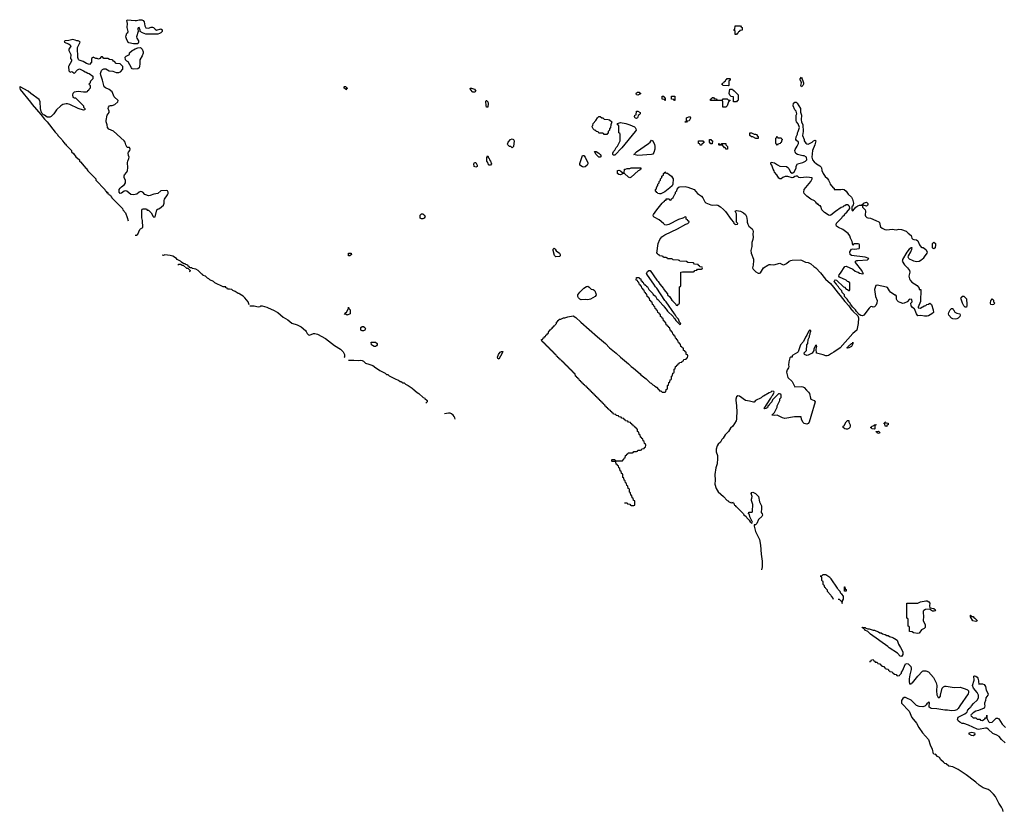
# Model space of a CAD drawing. Header units: inches. Extents: x 2710028 to 2964570, y 496606 to 722708.
# Tile 1 of 228: x 2733424 to 2747990, y 601849 to 613564. Entities that reach past the tile are written whole.
import ezdxf

# ---------------------------------------------------------------- set-up
doc = ezdxf.new("R2010")
doc.units = ezdxf.units.IN
doc.header["$MEASUREMENT"] = 0
for name, color, linetype in [('C7630', 7, 'Continuous'), ('C7631', 7, 'Continuous'), ('C7640', 7, 'Continuous'), ('C7641', 7, 'Continuous')]:
    doc.layers.add(name, color=color, linetype=linetype)

msp = doc.modelspace()

# ---------------------------------------------------------------- linework, layer by layer
at = {"layer": 'C7630', "color": 6}
for points in [[(2735771, 609929), (2735774, 609946), (2735810, 609948), (2735829, 609929), (2735848, 609928), (2735890, 609888), (2735910, 609886), (2735946, 609850), (2735942, 609838), (2735930, 609834)], [(2736817, 609343), (2736804, 609390), (2736756, 609450), (2736730, 609473), (2736680, 609500), (2736671, 609510), (2736654, 609514), (2736610, 609543), (2736576, 609556), (2736562, 609570), (2736530, 609578), (2736514, 609574), (2736498, 609578), (2736494, 609590), (2736474, 609594), (2736472, 609610), (2736432, 609612), (2736311, 609671), (2736292, 609690), (2736236, 609716), (2736222, 609730), (2736201, 609741), (2736171, 609770), (2736139, 609779), (2736131, 609790), (2736117, 609797), (2736111, 609810), (2736097, 609817), (2736091, 609830), (2736065, 609850), (2736030, 609870), (2735982, 609882), (2735969, 609891), (2735951, 609891), (2735938, 609898), (2735931, 609910), (2735917, 609917), (2735911, 609930), (2735880, 609940), (2735871, 609950), (2735853, 609953), (2735816, 609976), (2735805, 609990), (2735785, 610000)], [(2736830, 609331), (2736894, 609330), (2736950, 609313), (2736982, 609318), (2736990, 609330), (2737010, 609330), (2737078, 609310), (2737154, 609274), (2737170, 609270), (2737243, 609230), (2737322, 609162), (2737390, 609124), (2737450, 609072), (2737530, 609050), (2737590, 609019), (2737650, 608965), (2737664, 608950), (2737679, 608919), (2737699, 608899), (2737710, 608895), (2737770, 608922), (2737790, 608922), (2737830, 608909), (2737950, 608844), (2738083, 608743), (2738170, 608688), (2738192, 608670), (2738208, 608650), (2738230, 608610), (2738228, 608572), (2738217, 608563)], [(2738290, 608525), (2738367, 608527), (2738430, 608520), (2738470, 608527), (2738490, 608523), (2738511, 608510), (2738539, 608479), (2738590, 608467), (2738650, 608445), (2738691, 608411), (2738705, 608405), (2738751, 608371), (2738831, 608331), (2738850, 608312), (2738870, 608312), (2738890, 608292), (2738990, 608242), (2739013, 608233), (2739030, 608232), (2739052, 608212), (2739074, 608210), (2739078, 608198), (2739092, 608192), (2739112, 608190), (2739131, 608171), (2739172, 608150), (2739230, 608111), (2739239, 608099), (2739305, 608045), (2739331, 608030), (2739395, 607975), (2739411, 607970), (2739418, 607958), (2739452, 607928), (2739454, 607910), (2739440, 607900), (2739433, 607887)], [(2739865, 607650), (2739862, 607670), (2739850, 607690), (2739835, 607710), (2739810, 607730), (2739790, 607740), (2739770, 607741), (2739710, 607731)]]:
    msp.add_lwpolyline(points, dxfattribs=at)
for points in [[(2738270, 609189), (2738250, 609206), (2738230, 609206), (2738226, 609210), (2738242, 609218), (2738246, 609230), (2738266, 609234), (2738266, 609246), (2738286, 609290), (2738286, 609310), (2738290, 609312), (2738294, 609290), (2738311, 609270), (2738314, 609210)], [(2738490, 608961), (2738470, 608969), (2738469, 609011), (2738490, 609022), (2738510, 609022), (2738531, 609011), (2738541, 608990), (2738530, 608969), (2738510, 608961)], [(2738690, 608729), (2738668, 608730), (2738645, 608745), (2738628, 608750), (2738626, 608790), (2738690, 608794), (2738710, 608774), (2738712, 608750), (2738704, 608736)]]:
    msp.add_lwpolyline(points, close=True, dxfattribs=at)
at = {"layer": 'C7631', "color": 6}
for points in [[(2735330, 613438), (2735370, 613451), (2735390, 613451), (2735406, 613446), (2735430, 613422), (2735450, 613411), (2735510, 613431), (2735530, 613412), (2735531, 613390), (2735510, 613370), (2735490, 613358), (2735470, 613352), (2735310, 613348), (2735290, 613350), (2735239, 613370), (2735208, 613390), (2735207, 613407), (2735190, 613446), (2735178, 613442), (2735174, 613430), (2735178, 613390), (2735154, 613310), (2735156, 613290), (2735180, 613250), (2735183, 613230), (2735170, 613209), (2735109, 613209), (2735040, 613220), (2735030, 613226), (2735003, 613283), (2734994, 613310), (2734997, 613330), (2735010, 613365), (2735024, 613376), (2735029, 613390), (2735013, 613450), (2735019, 613510), (2735009, 613551), (2735016, 613564), (2735130, 613551), (2735150, 613551), (2735190, 613564), (2735230, 613562), (2735250, 613550), (2735266, 613530), (2735273, 613473), (2735290, 613445)], [(2735110, 612830), (2735090, 612838), (2735076, 612850), (2735030, 612938), (2735008, 612950), (2734989, 612969), (2734985, 613010), (2734997, 613023), (2735049, 613051), (2735050, 613074), (2735088, 613110), (2735110, 613116), (2735130, 613131), (2735173, 613147), (2735210, 613151), (2735235, 613130), (2735251, 613090), (2735250, 613070), (2735234, 613030), (2735201, 612970), (2735202, 612910), (2735197, 612870), (2735190, 612850), (2735170, 612838)], [(2738250, 612528), (2738242, 612542), (2738226, 612550), (2738226, 612570), (2738230, 612574), (2738250, 612574), (2738258, 612558), (2738274, 612550), (2738258, 612542)], [(2739370, 610618), (2739350, 610626), (2739349, 610671), (2739366, 610690), (2739390, 610691), (2739410, 610672), (2739422, 610650), (2739410, 610628), (2739390, 610618)], [(2738310, 610069), (2738286, 610070), (2738289, 610110), (2738330, 610111), (2738334, 610090)]]:
    msp.add_lwpolyline(points, close=True, dxfattribs=at)
for points in [[(2735130, 610373), (2735150, 610377), (2735170, 610390), (2735202, 610458), (2735210, 610469), (2735245, 610490), (2735242, 610590), (2735232, 610630), (2735233, 610747), (2735238, 610762), (2735250, 610766), (2735290, 610766), (2735302, 610762), (2735310, 610746), (2735330, 610746), (2735370, 610706), (2735398, 610650), (2735410, 610642), (2735430, 610649), (2735451, 610749), (2735474, 610766), (2735490, 610769), (2735550, 610819), (2735563, 610850), (2735563, 610890), (2735568, 610910), (2735611, 610970), (2735619, 610990), (2735621, 611010), (2735610, 611031), (2735590, 611038), (2735510, 611031), (2735469, 610991), (2735410, 610984), (2735356, 610964), (2735330, 610959), (2735290, 610970), (2735277, 610977), (2735246, 611010), (2735230, 611018), (2735210, 611020), (2735190, 611011), (2735158, 610982), (2735110, 610970), (2735070, 610975), (2735010, 611028), (2734990, 611032), (2734970, 611028), (2734930, 610995), (2734910, 610991), (2734896, 611010), (2734898, 611050), (2734909, 611071), (2734929, 611091), (2734975, 611125), (2734990, 611150), (2734990, 611182), (2734970, 611230), (2734969, 611251), (2734973, 611270), (2735010, 611310), (2735019, 611330), (2735023, 611370), (2735018, 611450), (2735022, 611470), (2735041, 611510), (2735043, 611530), (2735033, 611553), (2735031, 611590), (2735034, 611606), (2735054, 611630), (2735057, 611650), (2735050, 611671), (2735012, 611672), (2734994, 611710), (2734986, 611750), (2734970, 611773), (2734814, 611914), (2734745, 611945), (2734722, 611970), (2734719, 612010), (2734702, 612050), (2734702, 612070), (2734716, 612150), (2734750, 612190), (2734750, 612210), (2734734, 612250), (2734739, 612270), (2734753, 612287), (2734767, 612293), (2734790, 612295), (2734830, 612310), (2734874, 612346), (2734879, 612370), (2734823, 612423), (2734790, 612494), (2734746, 612530), (2734694, 612554), (2734676, 612570), (2734650, 612670), (2734623, 612743), (2734621, 612770), (2734634, 612810), (2734650, 612828), (2734670, 612838), (2734696, 612836), (2734750, 612807), (2734804, 612804), (2734850, 612784), (2734890, 612780), (2734913, 612790), (2734951, 612830), (2734951, 612871), (2734910, 612912), (2734850, 612914), (2734825, 612945), (2734811, 612951), (2734804, 612964), (2734790, 612972), (2734753, 612973), (2734730, 612991), (2734670, 612992), (2734647, 613013), (2734630, 613014), (2734608, 612992), (2734590, 612982), (2734571, 612991), (2734551, 612991), (2734509, 613011), (2734502, 612998), (2734488, 612992), (2734487, 612933), (2734458, 612902), (2734410, 612918), (2734365, 612945), (2734306, 612966), (2734296, 612976), (2734283, 613003), (2734281, 613150), (2734287, 613173), (2734311, 613210), (2734317, 613230), (2734310, 613241), (2734290, 613251), (2734270, 613251), (2734243, 613263), (2734211, 613271), (2734150, 613256), (2734090, 613250), (2734084, 613230), (2734147, 613207), (2734169, 613190), (2734179, 613170), (2734150, 613130), (2734150, 613110), (2734179, 613050), (2734175, 612990), (2734188, 612970), (2734189, 612950), (2734150, 612882), (2734147, 612870), (2734150, 612809), (2734170, 612789), (2734195, 612795), (2734209, 612789), (2734230, 612766), (2734277, 612823), (2734310, 612835), (2734369, 612809), (2734393, 612793), (2734409, 612789), (2734433, 612773), (2734450, 612769), (2734507, 612727), (2734506, 612690), (2734470, 612652), (2734462, 612618), (2734448, 612610), (2734462, 612602), (2734466, 612590), (2734466, 612550), (2734446, 612530), (2734442, 612518), (2734426, 612510), (2734422, 612498), (2734407, 612493), (2734369, 612491), (2734290, 612499), (2734230, 612490), (2734210, 612471), (2734203, 612450), (2734210, 612418), (2734232, 612408), (2734248, 612408), (2734366, 612290), (2734368, 612268), (2734386, 612250), (2734386, 612230), (2734370, 612225), (2734290, 612251), (2734168, 612308), (2734130, 612319), (2734110, 612320), (2734064, 612310), (2734032, 612290), (2733970, 612230), (2733930, 612170), (2733890, 612132), (2733870, 612120), (2733830, 612121), (2733790, 612150), (2733776, 612156), (2733756, 612176), (2733743, 612203), (2733732, 612252), (2733728, 612350), (2733710, 612381), (2733591, 612470), (2733550, 612506), (2733432, 612570), (2733426, 612570), (2733424, 612550), (2733433, 612530), (2733585, 612345), (2733609, 612310), (2733739, 612159), (2733790, 612090), (2733829, 612050), (2733950, 611898), (2733985, 611865), (2733990, 611849), (2734049, 611789), (2734058, 611770), (2734084, 611744), (2734090, 611729), (2734102, 611722), (2734110, 611708), (2734188, 611628), (2734190, 611609), (2734222, 611582), (2734256, 611536), (2734308, 611488), (2734309, 611470), (2734322, 611462), (2734376, 611396), (2734389, 611389), (2734395, 611375), (2734409, 611369), (2734430, 611328), (2734548, 611208), (2734550, 611188), (2734686, 611050), (2734688, 611030), (2734706, 611026), (2734710, 611008), (2734726, 611006), (2734730, 610986), (2734742, 610982), (2734746, 610970), (2734766, 610966), (2734770, 610946), (2734782, 610942), (2734786, 610930), (2734946, 610770), (2734948, 610750), (2734990, 610706), (2735015, 610635), (2735027, 610587)], [(2735785, 610000), (2735755, 610015), (2735743, 610030), (2735690, 610063), (2735650, 610074), (2735570, 610083), (2735550, 610075), (2735530, 610077)]]:
    msp.add_lwpolyline(points, dxfattribs=at)
at = {"layer": 'C7640', "color": 6}
for points in [[(2742370, 606414), (2742410, 606414), (2742418, 606398), (2742450, 606394), (2742458, 606378), (2742470, 606374), (2742510, 606374), (2742522, 606378), (2742526, 606390), (2742526, 606430), (2742522, 606442), (2742507, 606447), (2742502, 606482), (2742486, 606490), (2742482, 606522), (2742467, 606527), (2742462, 606562), (2742446, 606570), (2742446, 606610), (2742442, 606622), (2742427, 606627), (2742422, 606662), (2742406, 606670), (2742402, 606702), (2742386, 606710), (2742382, 606742), (2742366, 606750), (2742362, 606782), (2742346, 606790), (2742346, 606830), (2742342, 606842), (2742326, 606850), (2742322, 606882), (2742306, 606890), (2742302, 606922), (2742286, 606930), (2742282, 606962), (2742267, 606967), (2742262, 606982), (2742247, 606987), (2742242, 607022), (2742230, 607026), (2742190, 607026), (2742186, 607030), (2742186, 607050), (2742190, 607054), (2742230, 607054), (2742238, 607038), (2742250, 607034), (2742330, 607034), (2742342, 607038), (2742347, 607053), (2742362, 607058), (2742367, 607073), (2742382, 607078), (2742387, 607113), (2742402, 607118), (2742407, 607133), (2742422, 607138), (2742427, 607153), (2742490, 607154), (2742502, 607158), (2742510, 607174), (2742550, 607174), (2742562, 607178), (2742570, 607194), (2742610, 607194), (2742622, 607198), (2742630, 607214), (2742662, 607218), (2742667, 607233), (2742682, 607238), (2742686, 607270), (2742682, 607282), (2742666, 607290), (2742662, 607322), (2742646, 607330), (2742642, 607362), (2742627, 607367), (2742622, 607382), (2742607, 607387), (2742602, 607422), (2742587, 607427), (2742582, 607462), (2742566, 607470), (2742562, 607502), (2742547, 607507), (2742542, 607522), (2742527, 607527), (2742522, 607542), (2742507, 607547), (2742502, 607562), (2742487, 607567), (2742482, 607582), (2742467, 607587), (2742462, 607602), (2742430, 607606), (2742422, 607622), (2742387, 607627), (2742382, 607642), (2742367, 607647), (2742362, 607662), (2742330, 607666), (2742322, 607682), (2742287, 607687), (2742282, 607702), (2742250, 607706), (2742242, 607722), (2742210, 607726), (2742202, 607742), (2742187, 607747), (2742182, 607762), (2742167, 607767), (2742162, 607782), (2742147, 607787), (2742142, 607802), (2742127, 607807), (2742122, 607822), (2742107, 607827), (2742102, 607842), (2742087, 607847), (2742082, 607862), (2742067, 607867), (2742062, 607882), (2742047, 607887), (2742042, 607902), (2742027, 607907), (2742022, 607922), (2742007, 607927), (2742002, 607942), (2741987, 607947), (2741982, 607962), (2741967, 607967), (2741962, 607982), (2741947, 607987), (2741942, 608002), (2741927, 608007), (2741922, 608022), (2741907, 608027), (2741902, 608042), (2741887, 608047), (2741882, 608062), (2741867, 608067), (2741862, 608082), (2741847, 608087), (2741842, 608102), (2741827, 608107), (2741822, 608122), (2741807, 608127), (2741802, 608142), (2741787, 608147), (2741782, 608162), (2741767, 608167), (2741762, 608182), (2741747, 608187), (2741742, 608202), (2741727, 608207), (2741722, 608222), (2741707, 608227), (2741702, 608242), (2741687, 608247), (2741682, 608262), (2741667, 608267), (2741662, 608282), (2741647, 608287), (2741642, 608322), (2741627, 608327), (2741622, 608342), (2741607, 608347), (2741602, 608362), (2741587, 608367), (2741582, 608382), (2741567, 608387), (2741562, 608402), (2741547, 608407), (2741542, 608422), (2741527, 608427), (2741522, 608442), (2741507, 608447), (2741502, 608462), (2741487, 608467), (2741482, 608482), (2741467, 608487), (2741462, 608502), (2741447, 608507), (2741442, 608522), (2741427, 608527), (2741422, 608542), (2741407, 608547), (2741402, 608562), (2741387, 608567), (2741382, 608582), (2741367, 608587), (2741362, 608602), (2741347, 608607), (2741342, 608622), (2741327, 608627), (2741322, 608642), (2741307, 608647), (2741302, 608662), (2741287, 608667), (2741282, 608682), (2741267, 608687), (2741262, 608702), (2741247, 608707), (2741242, 608722), (2741227, 608727), (2741222, 608742), (2741207, 608747), (2741202, 608762), (2741187, 608767), (2741182, 608782), (2741167, 608787), (2741162, 608802), (2741147, 608807), (2741146, 608830), (2741162, 608838), (2741170, 608854), (2741182, 608858), (2741190, 608874), (2741202, 608878), (2741210, 608894), (2741222, 608898), (2741230, 608914), (2741242, 608918), (2741250, 608954), (2741262, 608958), (2741270, 608974), (2741282, 608978), (2741286, 608990), (2741302, 608998), (2741310, 609014), (2741322, 609018), (2741330, 609034), (2741342, 609038), (2741346, 609050), (2741366, 609070), (2741366, 609090), (2741382, 609098), (2741390, 609114), (2741402, 609118), (2741406, 609130), (2741430, 609131), (2741468, 609150), (2741490, 609151), (2741532, 609168), (2741610, 609182), (2741650, 609156), (2741727, 609090), (2741970, 608871), (2742090, 608770), (2742151, 608710), (2742250, 608630), (2742311, 608570), (2742431, 608470), (2742470, 608431), (2742507, 608407), (2742603, 608323), (2742612, 608310), (2742692, 608250), (2742750, 608192), (2742766, 608186), (2742790, 608162), (2742810, 608152), (2742820, 608140), (2742844, 608124), (2742874, 608090), (2742885, 608085), (2742890, 608074), (2742910, 608074), (2742930, 608054), (2742970, 608054), (2742982, 608058), (2742986, 608090), (2743002, 608098), (2743006, 608110), (2743006, 608150), (2743022, 608158), (2743027, 608193), (2743042, 608198), (2743047, 608233), (2743062, 608238), (2743066, 608250), (2743066, 608290), (2743082, 608298), (2743087, 608333), (2743102, 608338), (2743106, 608350), (2743106, 608390), (2743122, 608398), (2743127, 608433), (2743142, 608438), (2743147, 608453), (2743162, 608458), (2743167, 608473), (2743182, 608478), (2743187, 608493), (2743222, 608498), (2743227, 608513), (2743242, 608518), (2743250, 608534), (2743282, 608538), (2743287, 608553), (2743302, 608558), (2743306, 608590), (2743302, 608602), (2743286, 608610), (2743282, 608642), (2743267, 608647), (2743262, 608662), (2743246, 608670), (2743242, 608702), (2743227, 608707), (2743222, 608722), (2743206, 608730), (2743202, 608762), (2743187, 608767), (2743182, 608782), (2743166, 608790), (2743162, 608822), (2743147, 608827), (2743142, 608842), (2743126, 608850), (2743122, 608882), (2743107, 608887), (2743102, 608902), (2743086, 608910), (2743082, 608942), (2743067, 608947), (2743062, 608962), (2743046, 608970), (2743042, 609002), (2743027, 609007), (2743022, 609022), (2743007, 609027), (2743002, 609042), (2742986, 609050), (2742982, 609082), (2742967, 609087), (2742962, 609102), (2742946, 609110), (2742942, 609142), (2742927, 609147), (2742922, 609162), (2742906, 609170), (2742902, 609202), (2742887, 609207), (2742882, 609222), (2742866, 609230), (2742862, 609262), (2742847, 609267), (2742842, 609282), (2742826, 609290), (2742822, 609322), (2742807, 609327), (2742802, 609342), (2742786, 609350), (2742782, 609382), (2742767, 609387), (2742762, 609402), (2742746, 609410), (2742742, 609442), (2742727, 609447), (2742722, 609462), (2742706, 609470), (2742702, 609502), (2742687, 609507), (2742682, 609522), (2742666, 609530), (2742662, 609562), (2742647, 609567), (2742642, 609582), (2742626, 609590), (2742622, 609622), (2742607, 609627), (2742602, 609642), (2742586, 609650), (2742582, 609682), (2742567, 609687), (2742562, 609702), (2742546, 609710), (2742547, 609747), (2742551, 609751), (2742590, 609751), (2742592, 609732), (2742611, 609730), (2742612, 609712), (2742618, 609698), (2742630, 609694), (2742638, 609678), (2742650, 609674), (2742654, 609654), (2742670, 609652), (2742673, 609633), (2742690, 609631), (2742698, 609618), (2742710, 609611), (2742731, 609571), (2742790, 609512), (2742798, 609498), (2742830, 609471), (2742851, 609431), (2742864, 609424), (2742938, 609338), (2742951, 609331), (2742956, 609316), (2742990, 609282), (2743010, 609252), (2743091, 609171), (2743102, 609150), (2743117, 609137), (2743130, 609114), (2743190, 609054), (2743202, 609058), (2743206, 609070), (2743186, 609086), (2743168, 609130), (2743140, 609160), (2743128, 609190), (2743109, 609209), (2742989, 609390), (2742969, 609409), (2742850, 609589), (2742830, 609610), (2742805, 609650), (2742710, 609782), (2742696, 609810), (2742710, 609839), (2742730, 609851), (2742751, 609850), (2742851, 609710), (2742871, 609691), (2742892, 609650), (2742946, 609586), (2742952, 609570), (2743006, 609506), (2743010, 609494), (2743044, 609464), (2743070, 609414), (2743085, 609405), (2743090, 609394), (2743133, 609353), (2743138, 609338), (2743150, 609334), (2743162, 609338), (2743167, 609353), (2743182, 609358), (2743186, 609370), (2743186, 609610), (2743202, 609618), (2743206, 609630), (2743206, 609830), (2743230, 609834), (2743390, 609834), (2743402, 609838), (2743410, 609854), (2743442, 609858), (2743450, 609874), (2743510, 609874), (2743522, 609878), (2743526, 609890), (2743522, 609902), (2743487, 609907), (2743482, 609922), (2743467, 609927), (2743462, 609942), (2743408, 609948), (2743390, 609966), (2743309, 609969), (2743290, 609986), (2743190, 609989), (2743183, 610000)], [(2744999, 610000), (2745050, 609978), (2745091, 609970), (2745130, 609950), (2745172, 609912), (2745204, 609890), (2745270, 609817), (2745343, 609723), (2745419, 609659), (2745465, 609605), (2745530, 609518), (2745564, 609484), (2745630, 609392), (2745643, 609383), (2745692, 609332), (2745730, 609272), (2745743, 609263), (2745750, 609252), (2745821, 609181), (2745833, 609153), (2745830, 609070), (2745811, 608969), (2745750, 608922), (2745564, 608710), (2745470, 608642), (2745435, 608625), (2745390, 608596), (2745370, 608590), (2745348, 608590), (2745310, 608605), (2745210, 608630), (2745206, 608690), (2745214, 608706), (2745215, 608730), (2745210, 608746), (2745198, 608742), (2745173, 608687), (2745172, 608670), (2745146, 608630), (2745090, 608599), (2745070, 608593), (2745035, 608610), (2745030, 608634), (2745066, 608670), (2745069, 608750), (2745086, 608770), (2745089, 608830), (2745108, 608870), (2745109, 608891), (2745118, 608910), (2745118, 608930), (2745128, 608950), (2745126, 608966), (2745110, 608968), (2745092, 608950), (2745067, 608893), (2745050, 608868), (2745018, 608802), (2744976, 608750), (2744943, 608650), (2744930, 608637), (2744861, 608599), (2744851, 608589), (2744850, 608569), (2744832, 608568), (2744818, 608562), (2744801, 608499), (2744799, 608450), (2744803, 608430), (2744796, 608410), (2744777, 608383), (2744770, 608350), (2744790, 608270), (2744850, 608210), (2744864, 608190), (2744890, 608132), (2744985, 608135), (2745010, 608130), (2745030, 608120), (2745062, 608082), (2745094, 608054), (2745110, 608030), (2745121, 607961), (2745130, 607950), (2745175, 607930), (2745190, 607910), (2745130, 607690), (2745104, 607610), (2745090, 607586), (2745070, 607580), (2745050, 607583), (2745030, 607590), (2745010, 607607), (2744989, 607651), (2744987, 607687), (2744887, 607687), (2744742, 607662), (2744710, 607670), (2744659, 607699), (2744630, 607710), (2744590, 607707), (2744549, 607710), (2744589, 607751), (2744628, 607830), (2744629, 607850), (2744642, 607870), (2744668, 607930), (2744670, 607954), (2744687, 607973), (2744687, 608007), (2744682, 608022), (2744667, 608027), (2744650, 608028), (2744591, 607969), (2744563, 607937), (2744551, 607910), (2744520, 607880), (2744510, 607862), (2744494, 607846), (2744490, 607830), (2744478, 607822), (2744471, 607810), (2744450, 607806), (2744438, 607810), (2744538, 607962), (2744549, 607991), (2744568, 608010), (2744586, 608050), (2744582, 608062), (2744550, 608066), (2744534, 608050), (2744510, 608042), (2744430, 607995), (2744411, 607989), (2744392, 607970), (2744310, 607929), (2744290, 607906), (2744278, 607902), (2744221, 607921), (2744162, 607930), (2744071, 607991), (2744050, 607996), (2744030, 607984), (2744018, 607950), (2744017, 607930), (2744030, 607854), (2744035, 607750), (2744028, 607688), (2744030, 607650), (2744024, 607630), (2743975, 607550), (2743940, 607520), (2743910, 607470), (2743860, 607420), (2743830, 607373), (2743810, 607350), (2743790, 607312), (2743756, 607284), (2743742, 607258), (2743730, 607210), (2743730, 607170), (2743745, 607115), (2743748, 607068), (2743742, 606990), (2743722, 606930), (2743708, 606832), (2743712, 606750), (2743707, 606690), (2743727, 606627), (2743757, 606577), (2743835, 606510), (2743890, 606451), (2743903, 606443), (2743910, 606432), (2743950, 606414), (2743962, 606418), (2743970, 606431), (2743973, 606413), (2743991, 606410), (2743992, 606392), (2743998, 606378), (2744010, 606374), (2744018, 606358), (2744030, 606354), (2744131, 606251), (2744138, 606238), (2744171, 606211), (2744182, 606190), (2744217, 606157), (2744230, 606134), (2744245, 606125), (2744250, 606114), (2744262, 606118), (2744266, 606130), (2744228, 606208), (2744222, 606242), (2744208, 606250), (2744210, 606274), (2744250, 606274), (2744262, 606278), (2744267, 606293), (2744268, 606390), (2744249, 606450), (2744249, 606470), (2744256, 606484), (2744259, 606510), (2744244, 606550), (2744254, 606566), (2744270, 606570), (2744310, 606550), (2744353, 606510), (2744370, 606430), (2744397, 606370), (2744400, 606330), (2744394, 606270), (2744410, 606250), (2744411, 606230), (2744403, 606210), (2744352, 606168), (2744330, 606109), (2744310, 606089), (2744292, 606088), (2744291, 606069), (2744310, 605990), (2744370, 605870), (2744385, 605790), (2744393, 605653), (2744410, 605550), (2744410, 605466), (2744397, 605423)], [(2744280, 610000), (2744275, 609930), (2744267, 609890), (2744274, 609870), (2744312, 609832), (2744350, 609813), (2744369, 609811), (2744383, 609817), (2744430, 609891), (2744490, 609930), (2744510, 609939), (2744530, 609942), (2744583, 609937), (2744670, 609961), (2744710, 609942), (2744730, 609938), (2744766, 609954), (2744810, 609991), (2744834, 610000)], [(2746482, 610000), (2746480, 609990), (2746516, 609936), (2746560, 609890), (2746590, 609850), (2746594, 609830), (2746579, 609770), (2746586, 609730), (2746596, 609710), (2746622, 609682), (2746699, 609630), (2746731, 609590), (2746733, 609573), (2746754, 609570), (2746752, 609392), (2746714, 609310), (2746718, 609298), (2746750, 609294), (2746768, 609312), (2746787, 609313), (2746806, 609330), (2746827, 609333), (2746846, 609350), (2746867, 609353), (2746889, 609371), (2746911, 609350), (2746937, 609270), (2746941, 609230), (2746917, 609210), (2746870, 609184), (2746850, 609178), (2746810, 609177), (2746753, 609187), (2746710, 609184), (2746690, 609209), (2746664, 609284), (2746650, 609289), (2746630, 609306), (2746614, 609330), (2746609, 609371), (2746626, 609390), (2746622, 609422), (2746590, 609426), (2746552, 609390), (2746510, 609368), (2746490, 609366), (2746450, 609378), (2746426, 609390), (2746407, 609410), (2746396, 609430), (2746395, 609475), (2746388, 609488), (2746370, 609489), (2746306, 609530), (2746290, 609550), (2746278, 609578), (2746261, 609601), (2746248, 609608), (2746110, 609634), (2746090, 609630), (2746083, 609617), (2746072, 609570), (2746087, 609467), (2746110, 609410), (2746106, 609370), (2746090, 609333), (2746070, 609315), (2746050, 609309), (2746030, 609318), (2746010, 609315), (2745990, 609297), (2745910, 609190), (2745890, 609183), (2745866, 609186), (2745841, 609201), (2745804, 609244), (2745790, 609268), (2745749, 609309), (2745715, 609355), (2745708, 609370), (2745689, 609389), (2745668, 609428), (2745628, 609470), (2745626, 609490), (2745590, 609526), (2745586, 609550), (2745548, 609590), (2745538, 609610), (2745518, 609630), (2745509, 609649), (2745475, 609690), (2745482, 609710), (2745490, 609716), (2745510, 609711), (2745610, 609612), (2745625, 609605), (2745650, 609574), (2745672, 609572), (2745690, 609554), (2745702, 609558), (2745706, 609570), (2745706, 609670), (2745687, 609687), (2745670, 609688), (2745650, 609708), (2745550, 609755), (2745541, 609770), (2745547, 609790), (2745567, 609813), (2745629, 609910), (2745650, 609917), (2745750, 609870), (2745785, 609845), (2745810, 609831), (2745830, 609826), (2745850, 609811), (2745898, 609802), (2745906, 609810), (2745898, 609818), (2745884, 609850), (2745789, 609970), (2745789, 609990), (2745810, 609999), (2745821, 610000)], [(2746753, 610000), (2746730, 609984), (2746690, 609980), (2746650, 609990), (2746630, 610000)], [(2745530, 604990), (2745547, 604987), (2745568, 604970), (2745586, 604950), (2745590, 604926), (2745595, 604965), (2745610, 604990), (2745612, 605032), (2745585, 605065), (2745570, 605074), (2745560, 605100), (2745531, 605131), (2745525, 605150), (2745431, 605290), (2745411, 605310), (2745350, 605351), (2745306, 605350), (2745290, 605334), (2745268, 605330), (2745282, 605322), (2745286, 605310), (2745286, 605270), (2745302, 605262), (2745306, 605250), (2745306, 605210), (2745322, 605202), (2745330, 605166), (2745342, 605162), (2745346, 605150), (2745368, 605128), (2745370, 605108), (2745426, 605050), (2745430, 605026), (2745442, 605022), (2745458, 604990)], [(2746004, 604056), (2746007, 604073), (2746022, 604078), (2746027, 604093), (2746050, 604094), (2746058, 604078), (2746073, 604073), (2746078, 604058), (2746110, 604054), (2746118, 604038), (2746150, 604034), (2746158, 604018), (2746174, 604010), (2746178, 603998), (2746210, 603994), (2746218, 603978), (2746234, 603970), (2746238, 603958), (2746270, 603954), (2746278, 603938), (2746294, 603930), (2746298, 603918), (2746330, 603914), (2746338, 603898), (2746354, 603890), (2746358, 603878), (2746390, 603874), (2746398, 603858), (2746410, 603854), (2746442, 603858), (2746446, 603870), (2746468, 603892), (2746469, 603910), (2746482, 603930), (2746528, 604030), (2746550, 604038), (2746570, 604031), (2746590, 604014), (2746608, 603990), (2746610, 603970), (2746610, 603950), (2746591, 603870), (2746584, 603810), (2746581, 603770), (2746590, 603734), (2746610, 603734), (2746615, 603745), (2746630, 603752), (2746709, 603851), (2746779, 603921), (2746792, 603928), (2746830, 603928), (2746870, 603913), (2746945, 603830), (2746983, 603750), (2746994, 603710), (2746987, 603630), (2746991, 603571), (2747010, 603534), (2747030, 603534), (2747048, 603552), (2747048, 603568), (2747073, 603670), (2747090, 603690), (2747110, 603700), (2747130, 603701), (2747250, 603683), (2747335, 603685), (2747410, 603664), (2747445, 603645), (2747459, 603630), (2747462, 603610), (2747454, 603590), (2747331, 603410), (2747309, 603371), (2747290, 603350), (2747260, 603340), (2747210, 603336), (2747150, 603345), (2747110, 603344), (2746990, 603366), (2746909, 603370), (2746881, 603390), (2746879, 603410), (2746886, 603450), (2746882, 603462), (2746870, 603466), (2746865, 603455), (2746850, 603448), (2746836, 603424), (2746815, 603405), (2746786, 603394), (2746730, 603398), (2746690, 603413), (2746612, 603492), (2746550, 603525), (2746530, 603533), (2746510, 603534), (2746490, 603521), (2746477, 603503), (2746470, 603490), (2746470, 603450), (2746585, 603330), (2746620, 603240), (2746693, 603153), (2746726, 603090), (2746779, 603010), (2746867, 602910), (2746895, 602835), (2746925, 602770), (2746938, 602702)], [(2748001, 602861), (2747950, 602910), (2747914, 602954), (2747878, 602978), (2747819, 602999), (2747750, 603067), (2747730, 603081), (2747710, 603081), (2747610, 603061), (2747590, 603064), (2747462, 603122), (2747390, 603149), (2747368, 603150), (2747330, 603169), (2747309, 603190), (2747300, 603210), (2747310, 603241), (2747406, 603290), (2747430, 603314), (2747442, 603318), (2747450, 603354), (2747462, 603358), (2747466, 603370), (2747482, 603378), (2747486, 603390), (2747502, 603398), (2747506, 603410), (2747536, 603444), (2747588, 603492), (2747608, 603530), (2747609, 603570), (2747601, 603590), (2747589, 603610), (2747535, 603670), (2747519, 603710), (2747543, 603790), (2747538, 603850), (2747550, 603855), (2747570, 603850), (2747590, 603835), (2747600, 603820), (2747605, 603810), (2747612, 603732), (2747624, 603736), (2747666, 603734), (2747690, 603728), (2747710, 603696), (2747724, 603644), (2747750, 603590), (2747746, 603570), (2747716, 603530), (2747712, 603490), (2747697, 603450), (2747696, 603430), (2747702, 603410), (2747699, 603390), (2747690, 603376), (2747610, 603341), (2747571, 603329), (2747530, 603308), (2747510, 603286), (2747498, 603282), (2747494, 603270), (2747498, 603258), (2747510, 603254), (2747530, 603234), (2747570, 603232), (2747590, 603214), (2747630, 603212), (2747638, 603198), (2747670, 603194), (2747686, 603210), (2747702, 603218), (2747710, 603232), (2747726, 603234), (2747730, 603274), (2747732, 603230), (2747756, 603176), (2747770, 603162), (2747810, 603171), (2747870, 603226), (2747890, 603230), (2747910, 603216), (2747960, 603140), (2748010, 603091)], [(2747971, 601849), (2747968, 601870), (2747950, 601910), (2747910, 601970), (2747861, 602070), (2747830, 602105), (2747781, 602150), (2747750, 602170), (2747678, 602198), (2747616, 602236), (2747570, 602282), (2747550, 602293), (2747424, 602390), (2747310, 602466), (2747230, 602508), (2747170, 602518), (2747130, 602550), (2747110, 602555), (2747090, 602579), (2747050, 602610), (2747030, 602644), (2747000, 602660), (2746970, 602697), (2746950, 602691)]]:
    msp.add_lwpolyline(points, dxfattribs=at)
for points in [[(2741830, 609419), (2741790, 609424), (2741730, 609419), (2741710, 609427), (2741690, 609446), (2741679, 609470), (2741682, 609490), (2741710, 609531), (2741769, 609590), (2741810, 609617), (2741830, 609620), (2741850, 609607), (2741878, 609578), (2741910, 609570), (2741921, 609561), (2741932, 609550), (2741949, 609510), (2741950, 609490), (2741936, 609470), (2741870, 609430)], [(2747430, 609310), (2747410, 609310), (2747390, 609329), (2747370, 609370), (2747350, 609426), (2747349, 609450), (2747362, 609458), (2747368, 609472), (2747392, 609472), (2747430, 609434), (2747438, 609350), (2747438, 609330)], [(2747810, 609343), (2747790, 609349), (2747784, 609370), (2747789, 609410), (2747802, 609418), (2747810, 609431), (2747830, 609412), (2747831, 609391), (2747851, 609370), (2747830, 609350)], [(2747270, 609133), (2747230, 609138), (2747210, 609149), (2747170, 609190), (2747166, 609210), (2747169, 609230), (2747190, 609272), (2747210, 609292), (2747230, 609292), (2747232, 609272), (2747244, 609264), (2747258, 609238), (2747290, 609219), (2747331, 609210), (2747339, 609190), (2747330, 609170), (2747310, 609149), (2747290, 609137)], [(2745670, 608704), (2745662, 608710), (2745679, 608721), (2745682, 608730), (2745730, 608771), (2745748, 608772), (2745751, 608791), (2745750, 608768), (2745730, 608730), (2745690, 608709)], [(2740510, 608538), (2740498, 608550), (2740495, 608570), (2740509, 608611), (2740530, 608642), (2740550, 608654), (2740570, 608654), (2740562, 608630)], [(2745650, 607504), (2745629, 607509), (2745606, 607530), (2745608, 607550), (2745620, 607560), (2745649, 607611), (2745670, 607634), (2745691, 607631), (2745692, 607610), (2745711, 607570), (2745711, 607550), (2745703, 607530), (2745690, 607514), (2745670, 607505)], [(2746070, 607506), (2746030, 607509), (2746026, 607526), (2746009, 607530), (2746026, 607534), (2746030, 607551), (2746048, 607552), (2746062, 607558), (2746066, 607570), (2746090, 607574), (2746093, 607567), (2746078, 607562), (2746074, 607550), (2746074, 607510)], [(2746250, 607546), (2746227, 607547), (2746222, 607582), (2746206, 607590), (2746222, 607598), (2746228, 607612), (2746234, 607610), (2746238, 607598), (2746270, 607594), (2746272, 607590), (2746271, 607570), (2746254, 607566)], [(2746130, 607442), (2746110, 607449), (2746106, 607466), (2746094, 607466), (2746088, 607472), (2746130, 607474), (2746152, 607452), (2746150, 607448)], [(2745650, 605106), (2745628, 605108), (2745628, 605172), (2745631, 605171), (2745638, 605138), (2745650, 605134)], [(2746950, 604810), (2746929, 604810), (2746897, 604830), (2746890, 604842), (2746825, 604835), (2746799, 604821), (2746792, 604810), (2746789, 604790), (2746796, 604730), (2746792, 604672), (2746819, 604610), (2746819, 604570), (2746807, 604553), (2746766, 604534), (2746730, 604487), (2746710, 604483), (2746649, 604489), (2746627, 604507), (2746588, 604510), (2746586, 604570), (2746582, 604582), (2746568, 604590), (2746566, 604690), (2746562, 604702), (2746549, 604710), (2746549, 604930), (2746709, 604931), (2746750, 604951), (2746830, 604966), (2746850, 604964), (2746875, 604950), (2746890, 604930), (2746885, 604890), (2746890, 604862), (2746950, 604853), (2746971, 604830), (2746963, 604817)], [(2747570, 604658), (2747525, 604670), (2747490, 604726), (2747488, 604752), (2747494, 604750), (2747498, 604738), (2747512, 604732), (2747530, 604731), (2747538, 604718), (2747552, 604710), (2747594, 604670), (2747590, 604666)], [(2746050, 604531), (2746070, 604531), (2746090, 604518), (2746130, 604505), (2746150, 604492), (2746171, 604491), (2746190, 604478), (2746226, 604466), (2746250, 604452), (2746270, 604452), (2746290, 604438), (2746342, 604422), (2746354, 604410), (2746367, 604407), (2746403, 604383), (2746424, 604324), (2746455, 604275), (2746488, 604210), (2746488, 604170), (2746470, 604141), (2746450, 604144), (2746409, 604189), (2746289, 604270), (2746269, 604289), (2746149, 604370), (2746129, 604389), (2746009, 604469), (2745969, 604509), (2745929, 604530), (2745927, 604547), (2745908, 604550), (2745906, 604566), (2745894, 604566), (2745887, 604573), (2745930, 604571), (2745942, 604562), (2745970, 604552), (2745990, 604551)], [(2747530, 602966), (2747505, 602970), (2747470, 602990), (2747469, 603010), (2747490, 603018), (2747510, 603019), (2747530, 603018), (2747550, 603011), (2747554, 602990), (2747545, 602975)]]:
    msp.add_lwpolyline(points, close=True, dxfattribs=at)
at = {"layer": 'C7641', "color": 6}
for points in [[(2744010, 613346), (2744007, 613387), (2744002, 613402), (2743989, 613409), (2743990, 613414), (2744002, 613418), (2744006, 613430), (2744008, 613470), (2744010, 613474), (2744090, 613474), (2744098, 613458), (2744114, 613450), (2744114, 613410), (2744078, 613402), (2744074, 613390), (2744058, 613382), (2744050, 613366), (2744038, 613362), (2744030, 613346)], [(2743910, 612586), (2743829, 612589), (2743822, 612602), (2743806, 612610), (2743822, 612618), (2743826, 612630), (2743846, 612634), (2743850, 612652), (2743866, 612654), (2743870, 612674), (2743882, 612678), (2743890, 612694), (2743930, 612694), (2743934, 612690), (2743934, 612670), (2743918, 612662), (2743914, 612650), (2743914, 612590)], [(2744990, 612569), (2744981, 612590), (2744989, 612630), (2744979, 612659), (2744970, 612670), (2744969, 612690), (2744990, 612711), (2745018, 612630), (2745018, 612610), (2745011, 612590)], [(2740130, 612492), (2740093, 612530), (2740089, 612550), (2740110, 612553), (2740150, 612537), (2740170, 612508), (2740162, 612498), (2740150, 612493)], [(2743990, 612346), (2743986, 612350), (2743986, 612410), (2743982, 612422), (2743948, 612428), (2743930, 612446), (2743919, 612470), (2743930, 612534), (2743970, 612534), (2743978, 612518), (2743990, 612514), (2744052, 612450), (2744053, 612373), (2744050, 612366), (2744038, 612362), (2744030, 612346)], [(2740330, 612269), (2740324, 612290), (2740322, 612358), (2740326, 612370), (2740332, 612370), (2740351, 612350), (2740355, 612325), (2740350, 612269)], [(2742570, 612449), (2742548, 612450), (2742544, 612470), (2742550, 612482), (2742566, 612490), (2742590, 612491), (2742598, 612478), (2742612, 612470), (2742600, 612460)], [(2742970, 612368), (2742962, 612382), (2742930, 612386), (2742930, 612432), (2742951, 612431), (2742958, 612418), (2742974, 612410), (2742974, 612370)], [(2743110, 612366), (2743102, 612382), (2743068, 612390), (2743066, 612430), (2743114, 612430), (2743114, 612370)], [(2743750, 612374), (2743810, 612374), (2743822, 612378), (2743830, 612392), (2743891, 612391), (2743910, 612374), (2743930, 612374), (2743934, 612370), (2743918, 612362), (2743910, 612346), (2743891, 612289), (2743870, 612269), (2743828, 612270), (2743827, 612347), (2743822, 612362), (2743810, 612366), (2743650, 612366), (2743646, 612370), (2743646, 612390), (2743662, 612398), (2743670, 612414), (2743690, 612414), (2743698, 612398), (2743732, 612392), (2743738, 612378)], [(2742070, 611866), (2742062, 611882), (2742050, 611886), (2741990, 611886), (2741982, 611902), (2741950, 611908), (2741946, 611926), (2741930, 611928), (2741908, 611950), (2741898, 611970), (2741895, 611990), (2741902, 611998), (2741910, 612030), (2741947, 612073), (2741970, 612112), (2741990, 612132), (2742010, 612131), (2742034, 612114), (2742050, 612111), (2742071, 612091), (2742130, 612087), (2742150, 612082), (2742185, 612050), (2742171, 612010), (2742165, 611970), (2742151, 611950), (2742151, 611929), (2742132, 611910), (2742130, 611886), (2742118, 611882), (2742110, 611866)], [(2742550, 612102), (2742529, 612109), (2742518, 612130), (2742526, 612150), (2742546, 612154), (2742549, 612211), (2742569, 612211), (2742601, 612190), (2742605, 612170), (2742590, 612155), (2742572, 612148), (2742570, 612126), (2742562, 612110)], [(2743290, 612046), (2743268, 612048), (2743270, 612054), (2743282, 612058), (2743287, 612073), (2743289, 612110), (2743332, 612132), (2743350, 612114), (2743350, 612106), (2743330, 612068), (2743298, 612062)], [(2742210, 611559), (2742199, 611570), (2742199, 611590), (2742210, 611611), (2742229, 611631), (2742249, 611671), (2742269, 611690), (2742308, 611770), (2742306, 611870), (2742302, 611882), (2742288, 611888), (2742286, 611990), (2742282, 612002), (2742266, 612010), (2742266, 612030), (2742310, 612042), (2742390, 612027), (2742450, 612008), (2742517, 611977), (2742529, 611969), (2742540, 611950), (2742542, 611930), (2742530, 611910), (2742330, 611669), (2742230, 611559)], [(2740710, 611668), (2740688, 611688), (2740669, 611689), (2740646, 611710), (2740642, 611722), (2740649, 611750), (2740683, 611790), (2740710, 611799), (2740730, 611790), (2740738, 611770), (2740730, 611686)], [(2743650, 611728), (2743628, 611750), (2743630, 611792), (2743651, 611791), (2743658, 611778), (2743674, 611770), (2743670, 611729)], [(2744291, 611871), (2744309, 611871), (2744324, 611864), (2744338, 611838), (2744350, 611834), (2744350, 611806), (2744313, 611807), (2744269, 611829), (2744248, 611830), (2744228, 611850), (2744228, 611890), (2744250, 611892)], [(2744650, 611814), (2744690, 611814), (2744698, 611798), (2744711, 611790), (2744698, 611782), (2744690, 611746), (2744678, 611742), (2744674, 611730), (2744638, 611722), (2744630, 611709), (2744622, 611722), (2744608, 611730), (2744609, 611811), (2744622, 611818), (2744626, 611834), (2744630, 611834), (2744638, 611818)], [(2742570, 611555), (2742508, 611570), (2742526, 611574), (2742528, 611590), (2742548, 611610), (2742729, 611731), (2742749, 611751), (2742770, 611782), (2742790, 611772), (2742817, 611717), (2742822, 611690), (2742819, 611650), (2742803, 611597), (2742790, 611573), (2742770, 611567)], [(2743490, 611708), (2743486, 611726), (2743468, 611730), (2743466, 611770), (2743530, 611772), (2743538, 611758), (2743550, 611754), (2743552, 611750), (2743546, 611746), (2743534, 611746), (2743530, 611728), (2743514, 611726), (2743510, 611708)], [(2743890, 611649), (2743869, 611649), (2743867, 611667), (2743850, 611669), (2743842, 611682), (2743828, 611690), (2743826, 611706), (2743770, 611706), (2743766, 611710), (2743767, 611733), (2743773, 611733), (2743778, 611718), (2743790, 611714), (2743802, 611718), (2743810, 611734), (2743870, 611734), (2743873, 611713), (2743893, 611687), (2743894, 611650)], [(2740390, 611410), (2740369, 611410), (2740354, 611430), (2740349, 611449), (2740335, 611470), (2740336, 611524), (2740348, 611550), (2740361, 611521), (2740371, 611510), (2740376, 611490), (2740390, 611470), (2740406, 611430)], [(2741770, 611384), (2741750, 611388), (2741709, 611410), (2741710, 611434), (2741750, 611554), (2741770, 611554), (2741790, 611532), (2741827, 611447), (2741831, 611430), (2741821, 611410), (2741790, 611388)], [(2742010, 611529), (2741990, 611530), (2741970, 611549), (2741953, 611570), (2741929, 611611), (2741930, 611614), (2741950, 611615), (2741990, 611590), (2742011, 611570), (2742027, 611550)], [(2740170, 611381), (2740149, 611390), (2740144, 611430), (2740150, 611452), (2740170, 611451), (2740190, 611412), (2740190, 611389)], [(2742450, 611226), (2742430, 611233), (2742370, 611289), (2742350, 611289), (2742310, 611270), (2742290, 611275), (2742270, 611290), (2742267, 611313), (2742270, 611332), (2742290, 611336), (2742310, 611327), (2742350, 611292), (2742366, 611294), (2742370, 611352), (2742387, 611353), (2742410, 611362), (2742450, 611362), (2742470, 611371), (2742613, 611373), (2742611, 611350), (2742597, 611343), (2742591, 611330), (2742575, 611325), (2742468, 611232)], [(2742890, 610986), (2742866, 610990), (2742862, 611002), (2742850, 611006), (2742842, 611022), (2742828, 611028), (2742828, 611050), (2742842, 611058), (2742848, 611092), (2742866, 611110), (2742866, 611130), (2742886, 611150), (2742886, 611170), (2742906, 611190), (2742906, 611210), (2742926, 611230), (2742926, 611250), (2742946, 611270), (2742946, 611290), (2742962, 611298), (2742970, 611312), (2742978, 611298), (2742992, 611292), (2743010, 611291), (2743030, 611271), (2743067, 611247), (2743084, 611224), (2743091, 611210), (2743088, 611132), (2743076, 611104), (2743044, 611076), (2742970, 611019), (2742930, 610995), (2742910, 610989)], [(2746950, 610174), (2746936, 610176), (2746930, 610186), (2746927, 610210), (2746930, 610250), (2746950, 610271), (2746970, 610252), (2746973, 610233), (2746966, 610190)], [(2741357, 610057), (2741344, 610064), (2741335, 610075), (2741315, 610150), (2741316, 610170), (2741330, 610182), (2741347, 610170), (2741363, 610143), (2741408, 610110), (2741419, 610090), (2741421, 610070), (2741410, 610061)]]:
    msp.add_lwpolyline(points, close=True, dxfattribs=at)
for points in [[(2745821, 610000), (2745968, 610012), (2745986, 610030), (2745930, 610049), (2745730, 610072), (2745710, 610089), (2745706, 610130), (2745730, 610167), (2745750, 610172), (2745773, 610167), (2745842, 610178), (2745846, 610190), (2745846, 610230), (2745842, 610242), (2745830, 610246), (2745770, 610246), (2745758, 610242), (2745750, 610228), (2745740, 610280), (2745713, 610330), (2745703, 610363), (2745678, 610398), (2745601, 610461), (2745535, 610490), (2745510, 610510), (2745505, 610530), (2745510, 610551), (2745589, 610631), (2745598, 610650), (2745624, 610676), (2745629, 610691), (2745662, 610718), (2745706, 610770), (2745702, 610802), (2745690, 610806), (2745682, 610822), (2745650, 610826), (2745632, 610808), (2745610, 610806), (2745604, 610796), (2745577, 610783), (2745494, 610726), (2745422, 610670), (2745410, 610665), (2745390, 610669), (2745357, 610697), (2745329, 610710), (2745290, 610749), (2745278, 610798), (2745269, 610809), (2745249, 610810), (2745247, 610827), (2745230, 610829), (2745223, 610843), (2745210, 610849), (2745204, 610864), (2745183, 610883), (2745130, 610910), (2745070, 610950), (2745030, 610990), (2745024, 611010), (2745030, 611050), (2745129, 611170), (2745148, 611210), (2745146, 611226), (2745070, 611234), (2744970, 611223), (2744950, 611230), (2744930, 611246), (2744910, 611249), (2744890, 611244), (2744870, 611230), (2744850, 611225), (2744790, 611241), (2744750, 611242), (2744716, 611230), (2744690, 611209), (2744670, 611208), (2744657, 611217), (2744623, 611270), (2744590, 611309), (2744586, 611326), (2744569, 611350), (2744549, 611410), (2744534, 611430), (2744535, 611445), (2744543, 611457), (2744590, 611447), (2744634, 611414), (2744670, 611396), (2744769, 611389), (2744790, 611379), (2744804, 611364), (2744828, 611308), (2744850, 611291), (2744863, 611297), (2744884, 611316), (2744909, 611370), (2744910, 611394), (2744929, 611430), (2745009, 611451), (2745048, 611470), (2745068, 611490), (2745066, 611530), (2745029, 611549), (2745010, 611549), (2744930, 611570), (2744906, 611586), (2744896, 611610), (2744892, 611630), (2744897, 611643), (2744928, 611690), (2744946, 611730), (2744946, 611750), (2744916, 611776), (2744908, 611790), (2744909, 611829), (2744929, 611871), (2744929, 611890), (2744942, 611910), (2744962, 611970), (2744943, 612023), (2744918, 612050), (2744909, 612071), (2744909, 612149), (2744919, 612170), (2744918, 612190), (2744909, 612210), (2744889, 612230), (2744869, 612290), (2744873, 612330), (2744890, 612344), (2744910, 612345), (2744927, 612330), (2744975, 612250), (2744975, 612195), (2744990, 612150), (2744984, 612084), (2744990, 612050), (2745010, 612010), (2745013, 611910), (2745005, 611850), (2745030, 611792), (2745031, 611770), (2745056, 611736), (2745070, 611727), (2745090, 611721), (2745149, 611751), (2745170, 611772), (2745190, 611782), (2745202, 611770), (2745188, 611710), (2745153, 611630), (2745145, 611530), (2745155, 611490), (2745179, 611459), (2745210, 611431), (2745261, 611401), (2745281, 611381), (2745286, 611370), (2745290, 611330), (2745310, 611290), (2745342, 611242), (2745370, 611219), (2745390, 611190), (2745411, 611150), (2745414, 611130), (2745458, 611078), (2745471, 611070), (2745473, 611053), (2745570, 611051), (2745590, 611056), (2745622, 611050), (2745650, 611025), (2745680, 610980), (2745730, 610938), (2745745, 610910), (2745761, 610850), (2745750, 610806), (2745738, 610802), (2745734, 610790), (2745734, 610750), (2745738, 610738), (2745750, 610734), (2745795, 610790), (2745822, 610810), (2745850, 610819), (2745882, 610818), (2745888, 610830), (2745904, 610836), (2745909, 610850), (2745950, 610866), (2745970, 610842), (2745973, 610830), (2745967, 610813), (2745950, 610805), (2745902, 610818), (2745893, 610807), (2745892, 610790), (2745930, 610750), (2745935, 610730), (2745933, 610670), (2745938, 610658), (2745959, 610639), (2745972, 610632), (2746010, 610628), (2746090, 610590), (2746135, 610575), (2746144, 610564), (2746152, 610512), (2746160, 610500), (2746181, 610481), (2746221, 610461), (2746250, 610454), (2746330, 610462), (2746390, 610454), (2746430, 610462), (2746470, 610457), (2746536, 610436), (2746566, 610406), (2746612, 610372), (2746624, 610330), (2746637, 610317), (2746650, 610310), (2746690, 610304), (2746710, 610291), (2746734, 610234), (2746760, 610200), (2746770, 610191), (2746790, 610191), (2746810, 610178), (2746830, 610161), (2746850, 610131), (2746845, 610110), (2746803, 610057), (2746790, 610030), (2746781, 610019), (2746753, 610000)], [(2743183, 610000), (2743182, 610002), (2743170, 610006), (2743090, 610008), (2743082, 610022), (2743070, 610026), (2743010, 610026), (2743002, 610042), (2742990, 610046), (2742950, 610046), (2742942, 610062), (2742930, 610066), (2742887, 610067), (2742882, 610082), (2742867, 610087), (2742862, 610102), (2742849, 610109), (2742870, 610252), (2742892, 610310), (2742925, 610350), (2742970, 610382), (2743155, 610470), (2743280, 610540), (2743306, 610550), (2743326, 610570), (2743322, 610582), (2743307, 610587), (2743302, 610602), (2743286, 610610), (2743282, 610642), (2743270, 610646), (2743232, 610628), (2743170, 610609), (2743025, 610535), (2742990, 610525), (2742970, 610530), (2742946, 610546), (2742882, 610602), (2742810, 610640), (2742801, 610650), (2742798, 610670), (2742801, 610679), (2742850, 610750), (2742930, 610851), (2742950, 610871), (2742963, 610877), (2742970, 610891), (2742987, 610893), (2742990, 610911), (2743030, 610914), (2743038, 610898), (2743050, 610894), (2743062, 610898), (2743067, 610913), (2743090, 610934), (2743116, 610984), (2743126, 610990), (2743128, 611010), (2743146, 611030), (2743150, 611054), (2743176, 611084), (2743189, 611091), (2743270, 611095), (2743310, 611086), (2743401, 611050), (2743450, 610990), (2743510, 610950), (2743530, 610930), (2743562, 610870), (2743576, 610856), (2743650, 610823), (2743670, 610819), (2743730, 610824), (2743750, 610819), (2743794, 610794), (2743836, 610756), (2743865, 610725), (2743950, 610605), (2743986, 610566), (2743990, 610554), (2744005, 610545), (2744010, 610534), (2744042, 610538), (2744046, 610550), (2744028, 610568), (2744028, 610690), (2744010, 610731), (2744030, 610738), (2744090, 610728), (2744130, 610708), (2744163, 610683), (2744178, 610650), (2744187, 610593), (2744184, 610570), (2744196, 610536), (2744211, 610510), (2744259, 610470), (2744271, 610450), (2744274, 610430), (2744268, 610392), (2744273, 610347), (2744268, 610310), (2744253, 610267), (2744253, 610210), (2744239, 610150), (2744247, 610107), (2744282, 610022), (2744280, 610000)], [(2746630, 610000), (2746590, 610021), (2746580, 610030), (2746570, 610050), (2746575, 610070), (2746609, 610130), (2746624, 610170), (2746626, 610186), (2746610, 610189), (2746583, 610170), (2746550, 610124), (2746483, 610017), (2746482, 610000)], [(2744834, 610000), (2744850, 610006), (2744970, 610008), (2744990, 610004), (2744999, 610000)]]:
    msp.add_lwpolyline(points, dxfattribs=at)

doc.saveas('drawing.dxf')
